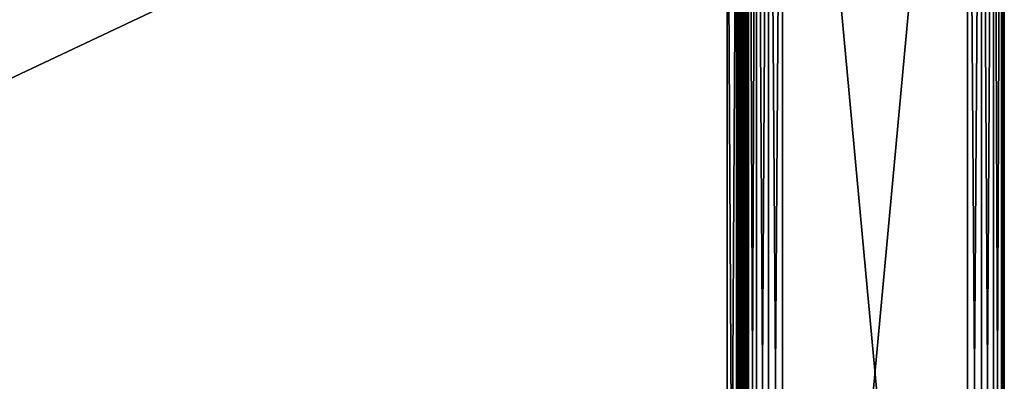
# Model space of a CAD drawing. Header units: inches. Extents: x 0 to 53, y -28.1 to 0.
# Tile 193 of 256: x 39.7 to 53, y -14.1 to -9.2. Entities that reach past the tile are written whole.
import ezdxf

# ---------------------------------------------------------------- set-up
doc = ezdxf.new("R2010")
doc.units = ezdxf.units.IN
doc.header["$LTSCALE"] = 0.03937
doc.header["$MEASUREMENT"] = 0
for name, color, linetype in [('A-FURN-3-ST', 151, 'Continuous'), ('A-FURN-3-ST-ARM', 165, 'Continuous'), ('A-FURN-3-ST-SEAM', 250, 'Continuous'), ('A-FURN-3-STITCH', 15, 'Continuous')]:
    doc.layers.add(name, color=color, linetype=linetype)

msp = doc.modelspace()

# ---------------------------------------------------------------- meshes
at = {"layer": 'A-FURN-3-ST'}
mesh = msp.add_polyface(dxfattribs=at)
corners = [(3.75, -5.459, 18), (49.25, -5.459, 18), (3.75, -5.175, 17.963), (49.25, -5.175, 17.963), (3.75, -4.909, 17.853), (49.25, -4.909, 17.853), (3.75, -4.682, 17.678), (49.25, -4.682, 17.678), (3.75, -4.507, 17.45), (49.25, -4.507, 17.45), (3.75, -4.397, 17.185), (49.25, -4.397, 17.185), (3.75, -4.359, 16.901), (49.25, -4.35, 5.5), (3.75, -4.35, 5.5), (3.75, -4.388, 5.309), (49.25, -4.388, 5.309), (3.75, -4.497, 5.147), (49.25, -4.497, 5.147), (3.75, -4.659, 5.038), (49.25, -4.659, 5.038), (3.75, -4.85, 5), (3.75, -27.51, 5), (3.625, -4.85, 5.033), (3.625, -27.51, 5.033), (3.533, -4.85, 5.125), (3.533, -4.504, 5.357), (3.625, -4.384, 5.5), (3.625, -4.419, 5.322), (3.625, -4.52, 5.17), (3.625, -4.672, 5.069), (3.533, -4.484, 16.901), (3.625, -4.393, 16.901), (3.625, -4.429, 17.177), (3.533, -5.207, 17.842), (3.625, -5.459, 17.967), (3.625, -5.183, 17.93), (3.533, -4.77, 17.59), (3.625, -4.705, 17.654), (3.625, -4.536, 17.434), (3.533, -4.615, 17.388), (3.533, -4.518, 17.153), (3.625, -4.926, 17.824), (3.625, -26.91, 17.967), (3.75, -26.91, 18)]
mesh.append_faces([[corners[k] for k in face] for face in [(0, 1, 2), (2, 3, 4), (4, 5, 6), (6, 7, 8), (8, 9, 10), (10, 11, 12), (12, 13, 14), (14, 13, 15), (15, 16, 17), (17, 18, 19), (19, 20, 21), (21, 22, 23), (23, 24, 25), (26, 27, 28), (28, 27, 14), (28, 14, 15), (28, 15, 29), (29, 15, 17), (29, 17, 30), (30, 17, 19), (30, 19, 23), (23, 19, 21), (23, 25, 30), (27, 31, 32), (27, 32, 14), (14, 32, 12), (31, 33, 32), (32, 33, 10), (32, 10, 12), (34, 35, 36), (37, 38, 39, 40), (40, 39, 33, 41), (35, 0, 36), (36, 0, 2), (36, 2, 42), (42, 2, 4), (42, 4, 38), (38, 4, 6), (38, 6, 39), (39, 6, 8), (39, 8, 33), (33, 8, 10), (35, 43, 0), (44, 1, 0)]])
mesh = msp.add_polyface(dxfattribs=at)
corners = [(49.375, -4.85, 5.033), (49.375, -27.51, 5.033), (49.25, -4.85, 5), (49.25, -4.35, 5.5), (49.375, -4.384, 5.5), (49.25, -4.388, 5.309), (49.375, -4.419, 5.322), (49.25, -4.497, 5.147), (49.375, -4.52, 5.17), (49.25, -4.659, 5.038), (49.375, -4.672, 5.069), (49.467, -4.707, 5.154), (49.467, -4.475, 5.5), (49.467, -4.504, 5.357), (49.467, -4.585, 5.235), (49.25, -4.359, 16.901), (49.375, -4.393, 16.901), (49.25, -5.459, 18), (49.375, -5.459, 17.967), (49.25, -5.175, 17.963), (49.375, -5.183, 17.93), (49.25, -4.909, 17.853), (49.375, -4.926, 17.824), (49.25, -4.682, 17.678), (49.375, -4.705, 17.654), (49.25, -4.507, 17.45), (49.375, -4.536, 17.434), (49.25, -4.397, 17.185), (49.375, -4.429, 17.177), (49.467, -4.518, 17.153), (49.467, -5.459, 17.875), (49.25, -26.91, 18), (49.375, -26.91, 17.967), (3.75, -5.175, 17.963), (3.75, -4.909, 17.853), (3.75, -4.682, 17.678), (3.75, -4.507, 17.45), (3.75, -4.397, 17.185), (3.75, -4.359, 16.901), (3.75, -4.388, 5.309), (3.75, -4.497, 5.147), (3.75, -4.659, 5.038), (3.75, -4.85, 5), (49.25, -27.51, 5)]
mesh.append_faces([[corners[k] for k in face] for face in [(0, 1, 2), (3, 4, 5), (5, 4, 6), (5, 6, 7), (7, 6, 8), (7, 8, 9), (9, 8, 10), (9, 10, 2), (2, 10, 0), (0, 10, 11), (12, 6, 4), (8, 6, 13, 14), (3, 15, 4), (4, 15, 16), (4, 16, 12), (17, 18, 19), (19, 18, 20), (19, 20, 21), (21, 20, 22), (21, 22, 23), (23, 22, 24), (23, 24, 25), (25, 24, 26), (25, 26, 27), (27, 26, 28), (27, 28, 15), (15, 28, 16), (16, 28, 29), (18, 30, 20), (17, 31, 18), (18, 32, 30), (33, 17, 19), (34, 19, 21), (35, 21, 23), (36, 23, 25), (37, 25, 27), (38, 27, 15), (15, 3, 38), (39, 3, 5), (40, 5, 7), (41, 7, 9), (42, 9, 2), (2, 43, 42)]])
mesh = msp.add_polyface(dxfattribs=at)
corners = [(49.5, -4.85, 5.25), (49.5, -27.51, 5.25), (49.467, -4.85, 5.125), (49.467, -27.51, 5.125), (49.375, -4.85, 5.033), (49.467, -4.707, 5.154), (49.5, -4.725, 5.284), (49.467, -4.585, 5.235), (49.5, -4.634, 5.375), (49.467, -4.504, 5.357), (49.5, -4.6, 5.5), (49.467, -4.475, 5.5), (49.375, -4.419, 5.322), (49.375, -4.52, 5.17), (49.375, -4.672, 5.069), (49.375, -4.393, 16.901), (49.467, -4.484, 16.901), (49.5, -4.609, 16.901), (49.467, -4.518, 17.153), (49.5, -4.638, 17.121), (49.375, -5.183, 17.93), (49.467, -5.459, 17.875), (49.467, -5.207, 17.842), (49.467, -4.972, 17.744), (49.375, -4.926, 17.824), (49.467, -4.77, 17.59), (49.375, -4.705, 17.654), (49.467, -4.615, 17.388), (49.375, -4.536, 17.434), (49.375, -4.429, 17.177), (49.5, -5.459, 17.75), (49.5, -5.239, 17.721), (49.5, -5.034, 17.636), (49.5, -4.858, 17.501), (49.5, -4.723, 17.325), (49.467, -26.91, 17.875), (49.5, -27.76, 5.5), (49.5, -27.76, 16.9)]
mesh.append_faces([[corners[k] for k in face] for face in [(0, 1, 2), (2, 3, 4), (4, 5, 2), (2, 5, 0), (0, 5, 6), (6, 5, 7), (6, 7, 8), (8, 7, 9), (8, 9, 10), (10, 9, 11), (11, 9, 12), (13, 7, 5, 14), (11, 15, 16), (11, 16, 10), (10, 16, 17), (15, 18, 16), (16, 18, 19), (16, 19, 17), (20, 21, 22), (20, 22, 23, 24), (24, 23, 25, 26), (26, 25, 27, 28), (28, 27, 18, 29), (21, 30, 22), (22, 30, 31), (22, 31, 23), (23, 31, 32), (23, 32, 25), (25, 32, 33), (25, 33, 27), (27, 33, 34), (27, 34, 18), (18, 34, 19), (21, 35, 30), (0, 10, 1), (6, 8, 0), (0, 8, 10), (10, 17, 36), (37, 17, 30), (17, 19, 30), (30, 19, 34), (30, 34, 33), (33, 32, 30), (30, 32, 31)]])
mesh = msp.add_polyface(dxfattribs=at)
corners = [(49.467, -4.85, 5.125), (49.5, -27.51, 5.25), (49.467, -27.51, 5.125), (49.5, -27.727, 5.375), (49.5, -27.76, 5.5), (49.467, -27.856, 5.356), (49.467, -27.885, 5.5), (49.375, -27.977, 5.5), (49.375, -27.689, 5.069), (49.467, -27.654, 5.154), (49.375, -27.84, 5.17), (49.467, -27.775, 5.235), (49.375, -27.941, 5.321), (49.5, -27.635, 5.283), (49.5, -27.76, 16.9), (49.467, -27.885, 16.9), (49.5, -26.91, 17.75), (49.467, -26.91, 17.875), (49.5, -27.13, 17.721), (49.467, -27.162, 17.842), (49.5, -27.335, 17.636), (49.467, -27.398, 17.744), (49.5, -27.511, 17.501), (49.467, -27.599, 17.589), (49.5, -27.646, 17.325), (49.467, -27.754, 17.387), (49.5, -27.731, 17.12), (49.467, -27.852, 17.152), (49.375, -27.94, 17.176), (49.375, -26.91, 17.967), (49.375, -27.186, 17.93), (49.375, -27.443, 17.824), (49.375, -27.664, 17.654), (49.375, -27.834, 17.433), (49.467, -5.459, 17.875), (49.5, -5.459, 17.75), (49.5, -4.6, 5.5), (49.5, -4.609, 16.901)]
mesh.append_faces([[corners[k] for k in face] for face in [(0, 1, 2), (3, 4, 5), (5, 4, 6), (5, 6, 7), (8, 2, 9), (10, 11, 5, 12), (2, 1, 9), (9, 1, 13), (9, 13, 11), (11, 13, 3), (11, 3, 5), (4, 14, 6), (6, 14, 15), (6, 15, 7), (16, 17, 18), (18, 17, 19), (18, 19, 20), (20, 19, 21), (20, 21, 22), (22, 21, 23), (22, 23, 24), (24, 23, 25), (24, 25, 26), (26, 25, 27), (26, 27, 14), (14, 27, 15), (15, 27, 28), (17, 29, 19), (19, 30, 31, 21), (21, 31, 32, 23), (23, 32, 33, 25), (25, 33, 28, 27), (34, 29, 17), (35, 17, 16), (1, 36, 4), (1, 4, 3), (4, 37, 14), (14, 35, 16), (18, 20, 16), (16, 20, 22), (16, 22, 24), (24, 26, 16), (16, 26, 14), (3, 13, 1)]])
mesh = msp.add_polyface(dxfattribs=at)
corners = [(3.75, -4.85, 5), (49.25, -27.51, 5), (3.75, -27.51, 5), (3.625, -4.85, 5.033), (3.625, -27.51, 5.033), (3.75, -28.01, 5.5), (3.625, -27.977, 5.5), (3.75, -27.972, 5.309), (3.625, -27.941, 5.321), (3.75, -27.864, 5.146), (3.625, -27.84, 5.17), (3.75, -27.701, 5.038), (3.625, -27.689, 5.069), (3.533, -27.654, 5.154), (3.533, -27.885, 5.5), (3.75, -28.01, 16.9), (3.625, -27.977, 16.9), (3.75, -26.91, 18), (3.625, -26.91, 17.967), (3.75, -27.195, 17.963), (3.625, -27.186, 17.93), (3.75, -27.46, 17.853), (3.625, -27.443, 17.824), (3.75, -27.688, 17.678), (3.625, -27.664, 17.654), (3.75, -27.863, 17.45), (3.625, -27.834, 17.433), (3.75, -27.973, 17.185), (3.625, -27.94, 17.176), (3.533, -27.852, 17.152), (3.533, -26.91, 17.875), (3.533, -27.599, 17.589), (3.533, -27.754, 17.387), (3.625, -5.459, 17.967), (3.75, -5.459, 18), (49.25, -28.01, 16.9), (49.25, -27.973, 17.185), (49.25, -27.863, 17.45), (49.25, -27.688, 17.678), (49.25, -27.46, 17.853), (49.25, -27.195, 17.963), (49.25, -27.701, 5.038), (49.25, -27.864, 5.146), (49.25, -27.972, 5.309)]
mesh.append_faces([[corners[k] for k in face] for face in [(0, 1, 2), (3, 2, 4), (5, 6, 7), (7, 6, 8), (7, 8, 9), (9, 8, 10), (9, 10, 11), (11, 10, 12), (11, 12, 2), (2, 12, 4), (4, 12, 13), (14, 8, 6), (5, 15, 6), (6, 15, 16), (6, 16, 14), (17, 18, 19), (19, 18, 20), (19, 20, 21), (21, 20, 22), (21, 22, 23), (23, 22, 24), (23, 24, 25), (25, 24, 26), (25, 26, 27), (27, 26, 28), (27, 28, 15), (15, 28, 16), (16, 28, 29), (18, 30, 20), (24, 31, 32, 26), (26, 32, 29, 28), (33, 30, 18), (34, 18, 17), (15, 35, 27), (27, 36, 25), (25, 37, 23), (23, 38, 21), (21, 39, 19), (19, 40, 17), (5, 35, 15), (2, 1, 11), (11, 41, 9), (9, 42, 7), (7, 43, 5)]])
mesh = msp.add_polyface(dxfattribs=at)
corners = [(49.375, -4.85, 5.033), (49.467, -27.51, 5.125), (49.375, -27.51, 5.033), (49.25, -4.85, 5), (49.25, -27.51, 5), (49.467, -27.856, 5.356), (49.375, -27.977, 5.5), (49.375, -27.941, 5.321), (49.25, -28.01, 5.5), (49.25, -27.972, 5.309), (49.375, -27.84, 5.17), (49.25, -27.864, 5.146), (49.375, -27.689, 5.069), (49.25, -27.701, 5.038), (49.467, -27.654, 5.154), (49.467, -27.775, 5.235), (49.467, -27.885, 16.9), (49.375, -27.977, 16.9), (49.25, -28.01, 16.9), (49.375, -27.94, 17.176), (49.25, -27.973, 17.185), (49.467, -27.162, 17.842), (49.375, -26.91, 17.967), (49.375, -27.186, 17.93), (49.25, -26.91, 18), (49.25, -27.195, 17.963), (49.375, -27.443, 17.824), (49.25, -27.46, 17.853), (49.375, -27.664, 17.654), (49.25, -27.688, 17.678), (49.375, -27.834, 17.433), (49.25, -27.863, 17.45), (49.375, -5.459, 17.967), (3.75, -27.973, 17.185), (3.75, -27.863, 17.45), (3.75, -27.688, 17.678), (3.75, -27.46, 17.853), (3.75, -27.195, 17.963), (3.75, -26.91, 18), (3.75, -28.01, 5.5), (3.75, -27.701, 5.038), (3.75, -27.864, 5.146), (3.75, -27.972, 5.309), (49.25, -5.459, 18)]
mesh.append_faces([[corners[k] for k in face] for face in [(0, 1, 2), (3, 2, 4), (5, 6, 7), (7, 6, 8), (7, 8, 9), (7, 9, 10), (10, 9, 11), (10, 11, 12), (12, 11, 13), (12, 13, 2), (2, 13, 4), (2, 1, 12), (12, 14, 15, 10), (6, 16, 17), (6, 17, 8), (8, 17, 18), (16, 19, 17), (17, 19, 20), (17, 20, 18), (21, 22, 23), (22, 24, 23), (23, 24, 25), (23, 25, 26), (26, 25, 27), (26, 27, 28), (28, 27, 29), (28, 29, 30), (30, 29, 31), (30, 31, 19), (19, 31, 20), (32, 24, 22), (33, 18, 20), (34, 20, 31), (35, 31, 29), (36, 29, 27), (37, 27, 25), (38, 25, 24), (8, 18, 39), (40, 4, 13), (41, 13, 11), (42, 11, 9), (39, 9, 8), (24, 43, 38)]])
at = {"layer": 'A-FURN-3-ST-ARM'}
mesh = msp.add_polyface(dxfattribs=at)
corners = [(52.691, -27.51, 5.038), (52.5, -0.5, 5), (52.691, -0.5, 5.038), (52.854, -27.51, 5.146), (52.854, -0.5, 5.146), (52.962, -27.51, 5.309), (52.962, -0.5, 5.309), (53, -27.51, 5.5), (53, -0.5, 5.5), (50, -0.5, 5), (50, -27.51, 5), (49.809, -0.5, 5.038), (49.809, -27.51, 5.038), (49.646, -0.5, 5.146), (49.646, -27.51, 5.146), (49.538, -0.5, 5.309), (49.538, -27.51, 5.309), (49.5, -0.5, 5.5), (52.5, -0.309, 5.038), (49.617, -0.313, 5.239), (49.739, -0.313, 5.117), (49.887, -0.348, 5.037), (49.537, -0.348, 5.387), (52.958, -0.421, 5.316), (52.652, -0.387, 5.037), (52.814, -0.466, 5.113), (53, -27.51, 20.5), (53, -0.5, 20.5), (52.5, -0.5, 21), (52.5, -27.51, 21), (52.691, -0.5, 20.962), (52.691, -27.51, 20.962), (52.854, -0.5, 20.854), (52.854, -27.51, 20.854), (52.962, -0.5, 20.691), (52.962, -27.51, 20.691), (52.652, -0.387, 20.963), (52.814, -0.466, 20.887), (52.958, -0.421, 20.684), (49.809, -27.51, 20.962), (50, -0.5, 21), (49.809, -0.5, 20.962), (49.646, -27.51, 20.854), (49.646, -0.5, 20.854), (49.538, -27.51, 20.691), (49.538, -0.5, 20.691), (49.5, -27.51, 20.5), (49.5, -0.5, 20.5), (49.537, -0.348, 20.613), (49.617, -0.313, 20.761), (49.739, -0.313, 20.883), (49.887, -0.348, 20.963), (49.5, -27.51, 5.5)]
mesh.append_faces([[corners[k] for k in face] for face in [(0, 1, 2), (3, 2, 4), (5, 4, 6), (7, 6, 8), (9, 10, 11), (11, 12, 13), (13, 14, 15), (15, 16, 17), (1, 9, 18), (15, 19, 13), (13, 20, 11), (11, 21, 9), (15, 17, 22), (6, 23, 8), (1, 24, 2), (2, 24, 25), (2, 25, 4), (6, 4, 23), (26, 8, 27), (1, 10, 9), (28, 29, 30), (30, 31, 32), (32, 33, 34), (34, 35, 27), (36, 28, 30), (36, 30, 37), (37, 30, 32), (27, 38, 34), (34, 38, 32), (39, 40, 41), (42, 41, 43), (44, 43, 45), (46, 45, 47), (48, 47, 45), (49, 45, 43), (50, 43, 41), (51, 41, 40), (17, 52, 47), (40, 29, 28)]])
mesh = msp.add_polyface(dxfattribs=at)
corners = [(52.5, -27.51, 5), (52.5, -0.5, 5), (52.691, -27.51, 5.038), (52.691, -0.5, 5.038), (52.854, -27.51, 5.146), (52.854, -0.5, 5.146), (52.962, -27.51, 5.309), (52.962, -0.5, 5.309), (53, -27.51, 5.5), (49.809, -0.5, 5.038), (50, -27.51, 5), (49.809, -27.51, 5.038), (49.646, -0.5, 5.146), (49.646, -27.51, 5.146), (49.538, -0.5, 5.309), (49.538, -27.51, 5.309), (49.5, -0.5, 5.5), (49.5, -27.51, 5.5), (49.537, -27.623, 5.348), (49.613, -27.544, 5.186), (49.816, -27.589, 5.042), (52.684, -27.589, 5.042), (52.887, -27.544, 5.186), (52.963, -27.623, 5.348), (53, -0.5, 5.5), (53, -27.51, 20.5), (52.691, -0.5, 20.962), (52.5, -27.51, 21), (52.691, -27.51, 20.962), (52.854, -0.5, 20.854), (52.854, -27.51, 20.854), (52.962, -0.5, 20.691), (52.962, -27.51, 20.691), (53, -0.5, 20.5), (50, -27.51, 21), (50, -0.5, 21), (49.809, -27.51, 20.962), (49.809, -0.5, 20.962), (49.646, -27.51, 20.854), (49.646, -0.5, 20.854), (49.538, -27.51, 20.691), (49.538, -0.5, 20.691), (49.5, -27.51, 20.5), (52.963, -27.623, 20.652), (52.887, -27.544, 20.814), (52.684, -27.589, 20.958), (49.816, -27.589, 20.958), (49.613, -27.544, 20.814), (49.537, -27.623, 20.652), (49.5, -0.5, 20.5)]
mesh.append_faces([[corners[k] for k in face] for face in [(0, 1, 2), (2, 3, 4), (4, 5, 6), (6, 7, 8), (9, 10, 11), (12, 11, 13), (14, 13, 15), (16, 15, 17), (18, 17, 15), (18, 15, 19), (19, 15, 13), (10, 20, 11), (11, 20, 13), (4, 21, 2), (2, 21, 0), (22, 4, 6), (22, 6, 23), (23, 6, 8), (8, 24, 25), (0, 10, 1), (26, 27, 28), (29, 28, 30), (31, 30, 32), (33, 32, 25), (34, 35, 36), (36, 37, 38), (38, 39, 40), (40, 41, 42), (43, 25, 32), (43, 32, 44), (44, 32, 30), (27, 45, 28), (28, 45, 30), (38, 46, 36), (36, 46, 34), (47, 38, 40), (47, 40, 48), (48, 40, 42), (49, 17, 42), (34, 27, 35)]])
at = {"layer": 'A-FURN-3-ST-SEAM'}
mesh = msp.add_polyface(dxfattribs=at)
corners = [(49.443, -9.034, 17.85), (49.427, -9.034, 17.856), (49.427, -5.459, 17.856), (49.443, -5.459, 17.85), (49.427, -5.285, 17.84), (49.443, -5.286, 17.834), (49.403, -5.28, 17.866), (49.413, -5.283, 17.851), (49.413, -5.459, 17.868), (49.403, -5.459, 17.883), (49.413, -9.034, 17.868), (49.403, -9.034, 17.883), (49.4, -12.609, 17.9), (49.4, -9.034, 17.9), (49.4, -5.459, 17.9), (49.498, -5.279, 17.87), (49.5, -5.276, 17.888), (49.5, -5.459, 17.905), (49.498, -5.459, 17.887), (49.5, -9.034, 17.905), (49.498, -9.034, 17.887), (49.495, -5.273, 17.904), (49.495, -5.459, 17.922), (49.495, -9.034, 17.922), (49.435, -5.268, 17.93), (49.419, -5.27, 17.921), (49.419, -5.459, 17.939), (49.435, -5.459, 17.947), (49.419, -9.034, 17.939), (49.435, -9.034, 17.947), (49.407, -5.272, 17.908), (49.407, -5.459, 17.926), (49.407, -9.034, 17.926), (49.4, -5.277, 17.883), (49.407, -12.609, 17.926), (49.461, -9.034, 17.851), (49.461, -5.459, 17.851), (49.461, -5.286, 17.835), (49.484, -9.034, 17.936), (49.484, -5.459, 17.936), (49.484, -5.27, 17.919), (49.477, -12.609, 17.859), (49.461, -12.609, 17.851), (49.477, -9.034, 17.859), (49.477, -5.459, 17.859), (49.477, -5.284, 17.843), (49.47, -9.034, 17.946), (49.47, -5.459, 17.946), (49.47, -5.269, 17.928)]
mesh.append_faces([[corners[k] for k in face] for face in [(0, 1, 2, 3), (3, 2, 4, 5), (6, 7, 8, 9), (9, 8, 10, 11), (11, 12, 13), (11, 13, 9), (9, 13, 14), (9, 14, 6), (15, 16, 17, 18), (18, 17, 19, 20), (16, 21, 22, 17), (17, 22, 23, 19), (24, 25, 26, 27), (27, 26, 28, 29), (25, 30, 31, 26), (26, 31, 32, 28), (31, 33, 14), (31, 14, 32), (32, 14, 13), (32, 13, 34), (35, 0, 3, 36), (36, 3, 5, 37), (38, 23, 22, 39), (39, 22, 21, 40), (1, 10, 8, 2), (2, 8, 7, 4), (43, 35, 36, 44), (44, 36, 37, 45), (20, 43, 44, 18), (18, 44, 45, 15), (46, 38, 39, 47), (47, 39, 40, 48), (29, 46, 47, 27)]])
mesh.append_faces([[corners[k] for k in face] for face in [(41, 42, 35, 43)]], dxfattribs={"vtx0": -1})
mesh = msp.add_polyface(dxfattribs=at)
corners = [(49.443, -16.185, 17.85), (49.427, -16.185, 17.856), (49.427, -12.609, 17.856), (49.443, -12.609, 17.85), (49.427, -9.034, 17.856), (49.443, -9.034, 17.85), (49.403, -9.034, 17.883), (49.413, -9.034, 17.868), (49.413, -12.609, 17.868), (49.403, -12.609, 17.883), (49.413, -16.185, 17.868), (49.403, -16.185, 17.883), (49.4, -19.76, 17.9), (49.4, -16.185, 17.9), (49.4, -12.609, 17.9), (49.498, -9.034, 17.887), (49.5, -9.034, 17.905), (49.5, -12.609, 17.905), (49.498, -12.609, 17.887), (49.5, -16.185, 17.905), (49.498, -16.185, 17.887), (49.495, -9.034, 17.922), (49.495, -12.609, 17.922), (49.495, -16.185, 17.922), (49.435, -9.034, 17.947), (49.419, -9.034, 17.939), (49.419, -12.609, 17.939), (49.435, -12.609, 17.947), (49.419, -16.185, 17.939), (49.435, -16.185, 17.947), (49.407, -9.034, 17.926), (49.407, -12.609, 17.926), (49.407, -16.185, 17.926), (49.4, -9.034, 17.9), (49.407, -19.76, 17.926), (49.461, -16.185, 17.851), (49.461, -12.609, 17.851), (49.461, -9.034, 17.851), (49.484, -16.185, 17.936), (49.484, -12.609, 17.936), (49.484, -9.034, 17.936), (49.477, -16.185, 17.859), (49.477, -12.609, 17.859), (49.477, -9.034, 17.859), (49.47, -16.185, 17.946), (49.47, -12.609, 17.946), (49.47, -9.034, 17.946), (49.435, -19.76, 17.947), (49.47, -19.76, 17.946)]
mesh.append_faces([[corners[k] for k in face] for face in [(11, 12, 13), (11, 13, 9), (9, 13, 14), (9, 14, 6), (31, 33, 14), (31, 14, 32), (32, 14, 13), (32, 13, 34)]])
mesh.append_faces([[corners[k] for k in face] for face in [(3, 2, 4, 5), (36, 3, 5, 37), (39, 22, 21, 40), (2, 8, 7, 4), (18, 42, 43, 15), (45, 39, 40, 46), (27, 45, 46, 24)]], dxfattribs={"vtx0": -1})
mesh.append_faces([[corners[k] for k in face] for face in [(0, 1, 2, 3), (9, 8, 10, 11), (18, 17, 19, 20), (17, 22, 23, 19), (27, 26, 28, 29), (26, 31, 32, 28), (35, 0, 3, 36), (38, 23, 22, 39), (1, 10, 8, 2), (41, 35, 36, 42), (20, 41, 42, 18), (44, 38, 39, 45), (47, 48, 44, 29), (29, 44, 45, 27)]], dxfattribs={"vtx0": -1, "vtx2": -1})
mesh.append_faces([[corners[k] for k in face] for face in [(6, 7, 8, 9), (15, 16, 17, 18), (16, 21, 22, 17), (24, 25, 26, 27), (25, 30, 31, 26)]], dxfattribs={"vtx2": -1})
at = {"layer": 'A-FURN-3-STITCH'}
mesh = msp.add_polymesh((7, 4), dxfattribs=at)
for k, corner in enumerate([(49.391, -9.49, 17.956), (49.393, -9.49, 17.954), (49.397, -9.49, 17.951), (49.399, -9.49, 17.95), (49.395, -9.451, 17.961), (49.4, -9.451, 17.964), (49.404, -9.451, 17.961), (49.404, -9.452, 17.956), (49.398, -9.413, 17.965), (49.402, -9.413, 17.967), (49.407, -9.413, 17.964), (49.406, -9.413, 17.959), (49.398, -9.373, 17.965), (49.403, -9.373, 17.968), (49.407, -9.374, 17.965), (49.407, -9.374, 17.959), (49.398, -9.334, 17.963), (49.402, -9.334, 17.966), (49.407, -9.334, 17.963), (49.406, -9.335, 17.957), (49.395, -9.296, 17.959), (49.4, -9.296, 17.961), (49.404, -9.296, 17.958), (49.404, -9.296, 17.953), (49.391, -9.257, 17.952), (49.393, -9.257, 17.951), (49.397, -9.258, 17.948), (49.399, -9.258, 17.946)]):
    mesh.set_mesh_vertex(divmod(k, 4), corner)
mesh = msp.add_polymesh((7, 4), dxfattribs=at)
for k, corner in enumerate([(49.391, -9.761, 17.956), (49.393, -9.761, 17.954), (49.397, -9.762, 17.951), (49.399, -9.762, 17.95), (49.395, -9.723, 17.961), (49.4, -9.723, 17.964), (49.404, -9.723, 17.961), (49.404, -9.723, 17.956), (49.398, -9.684, 17.965), (49.402, -9.684, 17.967), (49.407, -9.684, 17.964), (49.406, -9.684, 17.959), (49.398, -9.645, 17.965), (49.403, -9.645, 17.968), (49.407, -9.645, 17.965), (49.407, -9.645, 17.959), (49.398, -9.606, 17.963), (49.402, -9.606, 17.966), (49.407, -9.606, 17.963), (49.406, -9.606, 17.957), (49.395, -9.567, 17.959), (49.4, -9.567, 17.961), (49.404, -9.567, 17.958), (49.404, -9.567, 17.953), (49.391, -9.529, 17.952), (49.393, -9.529, 17.951), (49.397, -9.529, 17.948), (49.399, -9.529, 17.946)]):
    mesh.set_mesh_vertex(divmod(k, 4), corner)
mesh = msp.add_polymesh((7, 4), dxfattribs=at)
for k, corner in enumerate([(49.391, -10.033, 17.956), (49.393, -10.033, 17.954), (49.397, -10.033, 17.951), (49.399, -10.033, 17.95), (49.395, -9.995, 17.961), (49.4, -9.994, 17.964), (49.404, -9.995, 17.961), (49.404, -9.995, 17.956), (49.398, -9.956, 17.965), (49.402, -9.956, 17.967), (49.407, -9.956, 17.964), (49.406, -9.956, 17.959), (49.398, -9.917, 17.965), (49.403, -9.917, 17.968), (49.407, -9.917, 17.965), (49.407, -9.917, 17.959), (49.398, -9.878, 17.963), (49.402, -9.877, 17.966), (49.407, -9.878, 17.963), (49.406, -9.878, 17.957), (49.395, -9.839, 17.959), (49.4, -9.839, 17.961), (49.404, -9.839, 17.958), (49.404, -9.839, 17.953), (49.391, -9.801, 17.952), (49.393, -9.801, 17.951), (49.397, -9.801, 17.948), (49.399, -9.801, 17.946)]):
    mesh.set_mesh_vertex(divmod(k, 4), corner)
mesh = msp.add_polymesh((7, 4), dxfattribs=at)
for k, corner in enumerate([(49.391, -10.305, 17.956), (49.393, -10.305, 17.954), (49.397, -10.305, 17.951), (49.399, -10.305, 17.95), (49.395, -10.266, 17.961), (49.4, -10.266, 17.964), (49.404, -10.266, 17.961), (49.404, -10.266, 17.956), (49.398, -10.227, 17.965), (49.402, -10.227, 17.967), (49.407, -10.227, 17.964), (49.406, -10.227, 17.959), (49.398, -10.188, 17.965), (49.403, -10.188, 17.968), (49.407, -10.188, 17.965), (49.407, -10.188, 17.959), (49.398, -10.149, 17.963), (49.402, -10.149, 17.966), (49.407, -10.149, 17.963), (49.406, -10.149, 17.957), (49.395, -10.11, 17.959), (49.4, -10.11, 17.961), (49.404, -10.11, 17.958), (49.404, -10.11, 17.953), (49.391, -10.072, 17.952), (49.393, -10.072, 17.951), (49.397, -10.072, 17.948), (49.399, -10.072, 17.946)]):
    mesh.set_mesh_vertex(divmod(k, 4), corner)
mesh = msp.add_polymesh((7, 4), dxfattribs=at)
for k, corner in enumerate([(49.391, -10.576, 17.956), (49.393, -10.576, 17.954), (49.397, -10.576, 17.951), (49.399, -10.576, 17.95), (49.395, -10.538, 17.961), (49.4, -10.538, 17.964), (49.404, -10.538, 17.961), (49.404, -10.538, 17.956), (49.398, -10.499, 17.965), (49.402, -10.499, 17.967), (49.407, -10.499, 17.964), (49.406, -10.499, 17.959), (49.398, -10.46, 17.965), (49.403, -10.46, 17.968), (49.407, -10.46, 17.965), (49.407, -10.46, 17.959), (49.398, -10.421, 17.963), (49.402, -10.421, 17.966), (49.407, -10.421, 17.963), (49.406, -10.421, 17.957), (49.395, -10.382, 17.959), (49.4, -10.382, 17.961), (49.404, -10.382, 17.958), (49.404, -10.382, 17.953), (49.391, -10.344, 17.952), (49.393, -10.344, 17.951), (49.397, -10.344, 17.948), (49.399, -10.344, 17.946)]):
    mesh.set_mesh_vertex(divmod(k, 4), corner)
mesh = msp.add_polymesh((7, 4), dxfattribs=at)
for k, corner in enumerate([(49.391, -10.848, 17.956), (49.393, -10.848, 17.954), (49.397, -10.848, 17.951), (49.399, -10.848, 17.95), (49.395, -10.809, 17.961), (49.4, -10.809, 17.964), (49.404, -10.809, 17.961), (49.404, -10.809, 17.956), (49.398, -10.77, 17.965), (49.402, -10.77, 17.967), (49.407, -10.77, 17.964), (49.406, -10.77, 17.959), (49.398, -10.731, 17.965), (49.403, -10.731, 17.968), (49.407, -10.731, 17.965), (49.407, -10.731, 17.959), (49.398, -10.692, 17.963), (49.402, -10.692, 17.966), (49.407, -10.692, 17.963), (49.406, -10.692, 17.957), (49.395, -10.653, 17.959), (49.4, -10.653, 17.961), (49.404, -10.653, 17.958), (49.404, -10.653, 17.953), (49.391, -10.615, 17.952), (49.393, -10.615, 17.951), (49.397, -10.615, 17.948), (49.399, -10.615, 17.946)]):
    mesh.set_mesh_vertex(divmod(k, 4), corner)
mesh = msp.add_polymesh((7, 4), dxfattribs=at)
for k, corner in enumerate([(49.391, -11.119, 17.956), (49.393, -11.119, 17.954), (49.397, -11.119, 17.951), (49.399, -11.119, 17.95), (49.395, -11.081, 17.961), (49.4, -11.081, 17.964), (49.404, -11.081, 17.961), (49.404, -11.081, 17.956), (49.398, -11.042, 17.965), (49.402, -11.042, 17.967), (49.407, -11.042, 17.964), (49.406, -11.042, 17.959), (49.398, -11.003, 17.965), (49.403, -11.003, 17.968), (49.407, -11.003, 17.965), (49.407, -11.003, 17.959), (49.398, -10.964, 17.963), (49.402, -10.964, 17.966), (49.407, -10.964, 17.963), (49.406, -10.964, 17.957), (49.395, -10.925, 17.959), (49.4, -10.925, 17.961), (49.404, -10.925, 17.958), (49.404, -10.925, 17.953), (49.391, -10.887, 17.952), (49.393, -10.887, 17.951), (49.397, -10.887, 17.948), (49.399, -10.887, 17.946)]):
    mesh.set_mesh_vertex(divmod(k, 4), corner)
mesh = msp.add_polymesh((7, 4), dxfattribs=at)
for k, corner in enumerate([(49.391, -11.391, 17.956), (49.393, -11.391, 17.954), (49.397, -11.391, 17.951), (49.399, -11.391, 17.95), (49.395, -11.352, 17.961), (49.4, -11.352, 17.964), (49.404, -11.352, 17.961), (49.404, -11.352, 17.956), (49.398, -11.313, 17.965), (49.402, -11.313, 17.967), (49.407, -11.313, 17.964), (49.406, -11.313, 17.959), (49.398, -11.274, 17.965), (49.403, -11.274, 17.968), (49.407, -11.274, 17.965), (49.407, -11.274, 17.959), (49.398, -11.235, 17.963), (49.402, -11.235, 17.966), (49.407, -11.235, 17.963), (49.406, -11.235, 17.957), (49.395, -11.196, 17.959), (49.4, -11.196, 17.961), (49.404, -11.196, 17.958), (49.404, -11.196, 17.953), (49.391, -11.158, 17.952), (49.393, -11.158, 17.951), (49.397, -11.158, 17.948), (49.399, -11.158, 17.946)]):
    mesh.set_mesh_vertex(divmod(k, 4), corner)
mesh = msp.add_polymesh((7, 4), dxfattribs=at)
for k, corner in enumerate([(49.391, -11.662, 17.956), (49.393, -11.662, 17.954), (49.397, -11.662, 17.951), (49.399, -11.662, 17.95), (49.395, -11.624, 17.961), (49.4, -11.624, 17.964), (49.404, -11.624, 17.961), (49.404, -11.624, 17.956), (49.398, -11.585, 17.965), (49.402, -11.585, 17.967), (49.407, -11.585, 17.964), (49.406, -11.585, 17.959), (49.398, -11.546, 17.965), (49.403, -11.546, 17.968), (49.407, -11.546, 17.965), (49.407, -11.546, 17.959), (49.398, -11.507, 17.963), (49.402, -11.507, 17.966), (49.407, -11.507, 17.963), (49.406, -11.507, 17.957), (49.395, -11.468, 17.959), (49.4, -11.468, 17.961), (49.404, -11.468, 17.958), (49.404, -11.468, 17.953), (49.391, -11.43, 17.952), (49.393, -11.43, 17.951), (49.397, -11.43, 17.948), (49.399, -11.43, 17.946)]):
    mesh.set_mesh_vertex(divmod(k, 4), corner)
mesh = msp.add_polymesh((7, 4), dxfattribs=at)
for k, corner in enumerate([(49.391, -11.934, 17.956), (49.393, -11.934, 17.954), (49.397, -11.934, 17.951), (49.399, -11.934, 17.95), (49.395, -11.895, 17.961), (49.4, -11.895, 17.964), (49.404, -11.895, 17.961), (49.404, -11.895, 17.956), (49.398, -11.856, 17.965), (49.402, -11.856, 17.967), (49.407, -11.856, 17.964), (49.406, -11.856, 17.959), (49.398, -11.817, 17.965), (49.403, -11.817, 17.968), (49.407, -11.817, 17.965), (49.407, -11.817, 17.959), (49.398, -11.778, 17.963), (49.402, -11.778, 17.966), (49.407, -11.778, 17.963), (49.406, -11.778, 17.957), (49.395, -11.739, 17.959), (49.4, -11.739, 17.961), (49.404, -11.739, 17.958), (49.404, -11.74, 17.953), (49.391, -11.701, 17.952), (49.393, -11.701, 17.951), (49.397, -11.701, 17.948), (49.399, -11.701, 17.946)]):
    mesh.set_mesh_vertex(divmod(k, 4), corner)
mesh = msp.add_polymesh((7, 4), dxfattribs=at)
for k, corner in enumerate([(49.391, -12.205, 17.956), (49.393, -12.205, 17.954), (49.397, -12.205, 17.951), (49.399, -12.205, 17.95), (49.395, -12.167, 17.961), (49.4, -12.167, 17.964), (49.404, -12.167, 17.961), (49.404, -12.167, 17.956), (49.398, -12.128, 17.965), (49.402, -12.128, 17.967), (49.407, -12.128, 17.964), (49.406, -12.128, 17.959), (49.398, -12.089, 17.965), (49.403, -12.089, 17.968), (49.407, -12.089, 17.965), (49.407, -12.089, 17.959), (49.398, -12.05, 17.963), (49.402, -12.05, 17.966), (49.407, -12.05, 17.963), (49.406, -12.05, 17.957), (49.395, -12.011, 17.959), (49.4, -12.011, 17.961), (49.404, -12.011, 17.958), (49.404, -12.011, 17.953), (49.391, -11.973, 17.952), (49.393, -11.973, 17.951), (49.397, -11.973, 17.948), (49.399, -11.973, 17.946)]):
    mesh.set_mesh_vertex(divmod(k, 4), corner)
mesh = msp.add_polymesh((7, 4), dxfattribs=at)
for k, corner in enumerate([(49.391, -12.477, 17.956), (49.393, -12.477, 17.954), (49.397, -12.477, 17.951), (49.399, -12.477, 17.95), (49.395, -12.438, 17.961), (49.4, -12.438, 17.964), (49.404, -12.438, 17.961), (49.404, -12.438, 17.956), (49.398, -12.399, 17.965), (49.402, -12.399, 17.967), (49.407, -12.399, 17.964), (49.406, -12.4, 17.959), (49.398, -12.36, 17.965), (49.403, -12.36, 17.968), (49.407, -12.36, 17.965), (49.407, -12.36, 17.959), (49.398, -12.321, 17.963), (49.402, -12.321, 17.966), (49.407, -12.321, 17.963), (49.406, -12.321, 17.957), (49.395, -12.283, 17.959), (49.4, -12.282, 17.961), (49.404, -12.283, 17.958), (49.404, -12.283, 17.953), (49.391, -12.244, 17.952), (49.393, -12.244, 17.951), (49.397, -12.244, 17.948), (49.399, -12.244, 17.946)]):
    mesh.set_mesh_vertex(divmod(k, 4), corner)
mesh = msp.add_polymesh((7, 4), dxfattribs=at)
for k, corner in enumerate([(49.391, -12.748, 17.956), (49.393, -12.748, 17.954), (49.397, -12.748, 17.951), (49.399, -12.748, 17.95), (49.395, -12.71, 17.961), (49.4, -12.71, 17.964), (49.404, -12.71, 17.961), (49.404, -12.71, 17.956), (49.398, -12.671, 17.965), (49.402, -12.671, 17.967), (49.407, -12.671, 17.964), (49.406, -12.671, 17.959), (49.398, -12.632, 17.965), (49.403, -12.632, 17.968), (49.407, -12.632, 17.965), (49.407, -12.632, 17.959), (49.398, -12.593, 17.963), (49.402, -12.593, 17.966), (49.407, -12.593, 17.963), (49.406, -12.593, 17.957), (49.395, -12.554, 17.959), (49.4, -12.554, 17.961), (49.404, -12.554, 17.958), (49.404, -12.554, 17.953), (49.391, -12.516, 17.952), (49.393, -12.516, 17.951), (49.397, -12.516, 17.948), (49.399, -12.516, 17.946)]):
    mesh.set_mesh_vertex(divmod(k, 4), corner)
mesh = msp.add_polymesh((7, 4), dxfattribs=at)
for k, corner in enumerate([(49.391, -13.02, 17.956), (49.393, -13.02, 17.954), (49.397, -13.02, 17.951), (49.399, -13.02, 17.95), (49.395, -12.981, 17.961), (49.4, -12.981, 17.964), (49.404, -12.981, 17.961), (49.404, -12.981, 17.956), (49.398, -12.942, 17.965), (49.402, -12.942, 17.967), (49.407, -12.942, 17.964), (49.406, -12.943, 17.959), (49.398, -12.903, 17.965), (49.403, -12.903, 17.968), (49.407, -12.903, 17.965), (49.407, -12.903, 17.959), (49.398, -12.864, 17.963), (49.402, -12.864, 17.966), (49.407, -12.864, 17.963), (49.406, -12.864, 17.957), (49.395, -12.826, 17.959), (49.4, -12.826, 17.961), (49.404, -12.826, 17.958), (49.404, -12.826, 17.953), (49.391, -12.787, 17.952), (49.393, -12.787, 17.951), (49.397, -12.787, 17.948), (49.399, -12.787, 17.946)]):
    mesh.set_mesh_vertex(divmod(k, 4), corner)
mesh = msp.add_polymesh((7, 4), dxfattribs=at)
for k, corner in enumerate([(49.391, -13.291, 17.956), (49.393, -13.291, 17.954), (49.397, -13.291, 17.951), (49.399, -13.291, 17.95), (49.395, -13.253, 17.961), (49.4, -13.253, 17.964), (49.404, -13.253, 17.961), (49.404, -13.253, 17.956), (49.398, -13.214, 17.965), (49.402, -13.214, 17.967), (49.407, -13.214, 17.964), (49.406, -13.214, 17.959), (49.398, -13.175, 17.965), (49.403, -13.175, 17.968), (49.407, -13.175, 17.965), (49.407, -13.175, 17.959), (49.398, -13.136, 17.963), (49.402, -13.136, 17.966), (49.407, -13.136, 17.963), (49.406, -13.136, 17.957), (49.395, -13.097, 17.959), (49.4, -13.097, 17.961), (49.404, -13.097, 17.958), (49.404, -13.097, 17.953), (49.391, -13.059, 17.952), (49.393, -13.059, 17.951), (49.397, -13.059, 17.948), (49.399, -13.059, 17.946)]):
    mesh.set_mesh_vertex(divmod(k, 4), corner)
mesh = msp.add_polymesh((7, 4), dxfattribs=at)
for k, corner in enumerate([(49.391, -13.563, 17.956), (49.393, -13.563, 17.954), (49.397, -13.563, 17.951), (49.399, -13.563, 17.95), (49.395, -13.524, 17.961), (49.4, -13.524, 17.964), (49.404, -13.524, 17.961), (49.404, -13.525, 17.956), (49.398, -13.486, 17.965), (49.402, -13.485, 17.967), (49.407, -13.486, 17.964), (49.406, -13.486, 17.959), (49.398, -13.446, 17.965), (49.403, -13.446, 17.968), (49.407, -13.446, 17.965), (49.407, -13.447, 17.959), (49.398, -13.407, 17.963), (49.402, -13.407, 17.966), (49.407, -13.407, 17.963), (49.406, -13.407, 17.957), (49.395, -13.369, 17.959), (49.4, -13.369, 17.961), (49.404, -13.369, 17.958), (49.404, -13.369, 17.953), (49.391, -13.33, 17.952), (49.393, -13.33, 17.951), (49.397, -13.33, 17.948), (49.399, -13.33, 17.946)]):
    mesh.set_mesh_vertex(divmod(k, 4), corner)
mesh = msp.add_polymesh((7, 4), dxfattribs=at)
for k, corner in enumerate([(49.391, -13.834, 17.956), (49.393, -13.834, 17.954), (49.397, -13.834, 17.951), (49.399, -13.834, 17.95), (49.395, -13.796, 17.961), (49.4, -13.796, 17.964), (49.404, -13.796, 17.961), (49.404, -13.796, 17.956), (49.398, -13.757, 17.965), (49.402, -13.757, 17.967), (49.407, -13.757, 17.964), (49.406, -13.757, 17.959), (49.398, -13.718, 17.965), (49.403, -13.718, 17.968), (49.407, -13.718, 17.965), (49.407, -13.718, 17.959), (49.398, -13.679, 17.963), (49.402, -13.679, 17.966), (49.407, -13.679, 17.963), (49.406, -13.679, 17.957), (49.395, -13.64, 17.959), (49.4, -13.64, 17.961), (49.404, -13.64, 17.958), (49.404, -13.64, 17.953), (49.391, -13.602, 17.952), (49.393, -13.602, 17.951), (49.397, -13.602, 17.948), (49.399, -13.602, 17.946)]):
    mesh.set_mesh_vertex(divmod(k, 4), corner)
mesh = msp.add_polymesh((7, 4), dxfattribs=at)
for k, corner in enumerate([(49.391, -14.106, 17.956), (49.393, -14.106, 17.954), (49.397, -14.106, 17.951), (49.399, -14.106, 17.95), (49.395, -14.067, 17.961), (49.4, -14.067, 17.964), (49.404, -14.067, 17.961), (49.404, -14.068, 17.956), (49.398, -14.029, 17.965), (49.402, -14.029, 17.967), (49.407, -14.029, 17.964), (49.406, -14.029, 17.959), (49.398, -13.99, 17.965), (49.403, -13.989, 17.968), (49.407, -13.99, 17.965), (49.407, -13.99, 17.959), (49.398, -13.95, 17.963), (49.402, -13.95, 17.966), (49.407, -13.95, 17.963), (49.406, -13.951, 17.957), (49.395, -13.912, 17.959), (49.4, -13.912, 17.961), (49.404, -13.912, 17.958), (49.404, -13.912, 17.953), (49.391, -13.873, 17.952), (49.393, -13.873, 17.951), (49.397, -13.874, 17.948), (49.399, -13.874, 17.946)]):
    mesh.set_mesh_vertex(divmod(k, 4), corner)

doc.saveas('drawing.dxf')
